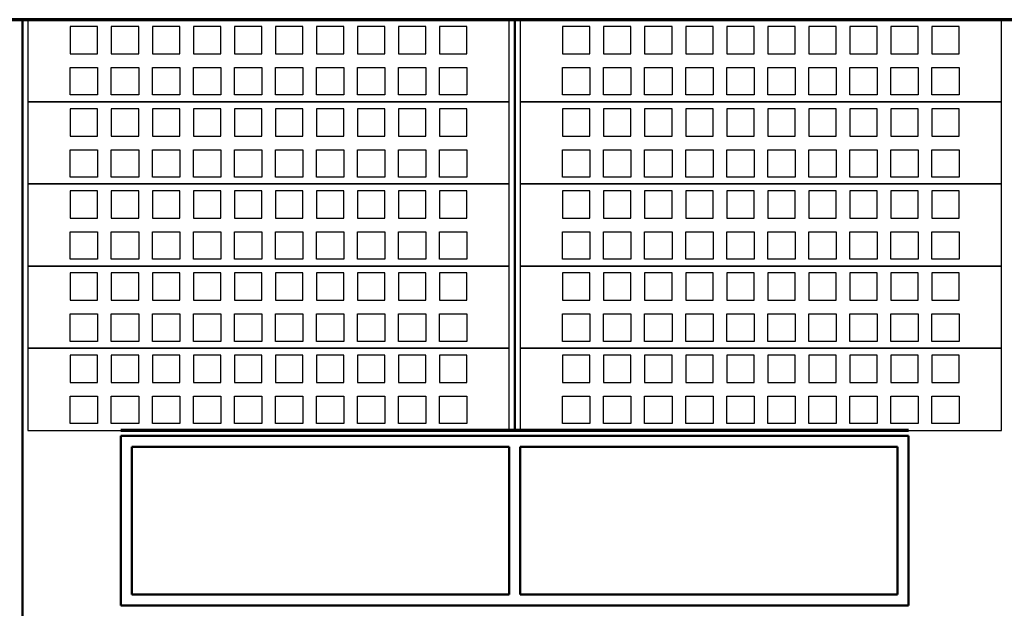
# Model space of a CAD drawing. Header units: millimetres. Extents: x 361 to 67326, y 666 to 56869.
# Tile 52 of 129: x 34449 to 38049, y 21756 to 23906. Entities that reach past the tile are written whole.
import ezdxf

# ---------------------------------------------------------------- set-up
doc = ezdxf.new("R2010")
doc.units = ezdxf.units.MM
doc.layers.add('vanarris', color=253, linetype='Continuous')

msp = doc.modelspace()

# ---------------------------------------------------------------- linework, layer by layer
at = {"layer": 'vanarris', "lineweight": 70}
for p, q in [((40933.9, 23906.2), (23983.9, 23906.2)), ((37698.9, 22406.2), (34818.9, 22406.2))]:
    msp.add_line(p, q, dxfattribs=at)
at = {"layer": 'vanarris', "lineweight": 50}
for p, q in [((34458.9, 23906.2), (34458.9, 19946.2)), ((36258.9, 23906.2), (36258.9, 22406.2)), ((37698.9, 22386.2), (34818.9, 22386.2)), ((34818.9, 22386.2), (34818.9, 21766.2)), ((37698.9, 22386.2), (37698.9, 21766.2)), ((36238.9, 22346.2), (34858.9, 22346.2)), ((34858.9, 22346.2), (34858.9, 21806.2)), ((36238.9, 22346.2), (36238.9, 21806.2)), ((37658.9, 22346.2), (36278.9, 22346.2)), ((36278.9, 22346.2), (36278.9, 21806.2)), ((37658.9, 21806.2), (37658.9, 22346.2)), ((34858.9, 21806.2), (36238.9, 21806.2)), ((36278.9, 21806.2), (37658.9, 21806.2)), ((34818.9, 21766.2), (37698.9, 21766.2))]:
    msp.add_line(p, q, dxfattribs=at)
at = {"layer": 'vanarris', "lineweight": 25}
for p, q in [((36238.9, 23906.2), (34478.9, 23906.2)), ((34478.9, 23906.2), (34478.9, 23606.2)), ((36238.9, 23606.2), (36238.9, 23906.2)), ((38038.9, 23906.2), (36278.9, 23906.2)), ((36278.9, 23906.2), (36278.9, 23606.2)), ((38038.9, 23606.2), (38038.9, 23906.2)), ((34733.9, 23881.2), (34633.9, 23881.2)), ((34633.9, 23881.2), (34633.9, 23781.2)), ((34733.9, 23781.2), (34733.9, 23881.2)), ((34883.9, 23881.2), (34783.9, 23881.2)), ((34783.9, 23881.2), (34783.9, 23781.2)), ((34883.9, 23781.2), (34883.9, 23881.2)), ((35033.9, 23881.2), (34933.9, 23881.2)), ((34933.9, 23881.2), (34933.9, 23781.2)), ((35033.9, 23781.2), (35033.9, 23881.2)), ((35183.9, 23881.2), (35083.9, 23881.2)), ((35083.9, 23881.2), (35083.9, 23781.2)), ((35183.9, 23781.2), (35183.9, 23881.2)), ((35333.9, 23881.2), (35233.9, 23881.2)), ((35233.9, 23881.2), (35233.9, 23781.2)), ((35333.9, 23781.2), (35333.9, 23881.2)), ((35483.9, 23881.2), (35383.9, 23881.2)), ((35383.9, 23881.2), (35383.9, 23781.2)), ((35483.9, 23781.2), (35483.9, 23881.2)), ((35633.9, 23881.2), (35533.9, 23881.2)), ((35533.9, 23881.2), (35533.9, 23781.2)), ((35633.9, 23781.2), (35633.9, 23881.2)), ((35783.9, 23881.2), (35683.9, 23881.2)), ((35683.9, 23881.2), (35683.9, 23781.2)), ((35783.9, 23781.2), (35783.9, 23881.2)), ((35933.9, 23881.2), (35833.9, 23881.2)), ((35833.9, 23881.2), (35833.9, 23781.2)), ((35933.9, 23781.2), (35933.9, 23881.2)), ((36083.9, 23881.2), (35983.9, 23881.2)), ((35983.9, 23881.2), (35983.9, 23781.2)), ((36083.9, 23781.2), (36083.9, 23881.2)), ((36533.9, 23881.2), (36433.9, 23881.2)), ((36433.9, 23881.2), (36433.9, 23781.2)), ((36533.9, 23781.2), (36533.9, 23881.2)), ((36683.9, 23881.2), (36583.9, 23881.2)), ((36583.9, 23881.2), (36583.9, 23781.2)), ((36683.9, 23781.2), (36683.9, 23881.2)), ((36833.9, 23881.2), (36733.9, 23881.2)), ((36733.9, 23881.2), (36733.9, 23781.2)), ((36833.9, 23781.2), (36833.9, 23881.2)), ((36983.9, 23881.2), (36883.9, 23881.2)), ((36883.9, 23881.2), (36883.9, 23781.2)), ((36983.9, 23781.2), (36983.9, 23881.2)), ((37133.9, 23881.2), (37033.9, 23881.2)), ((37033.9, 23881.2), (37033.9, 23781.2)), ((37133.9, 23781.2), (37133.9, 23881.2)), ((37283.9, 23881.2), (37183.9, 23881.2)), ((37183.9, 23881.2), (37183.9, 23781.2)), ((37283.9, 23781.2), (37283.9, 23881.2)), ((37433.9, 23881.2), (37333.9, 23881.2)), ((37333.9, 23881.2), (37333.9, 23781.2)), ((37433.9, 23781.2), (37433.9, 23881.2)), ((37583.9, 23881.2), (37483.9, 23881.2)), ((37483.9, 23881.2), (37483.9, 23781.2)), ((37583.9, 23781.2), (37583.9, 23881.2)), ((37733.9, 23881.2), (37633.9, 23881.2)), ((37633.9, 23881.2), (37633.9, 23781.2)), ((37733.9, 23781.2), (37733.9, 23881.2)), ((37883.9, 23881.2), (37783.9, 23881.2)), ((37783.9, 23881.2), (37783.9, 23781.2)), ((37883.9, 23781.2), (37883.9, 23881.2)), ((34633.9, 23781.2), (34733.9, 23781.2)), ((34783.9, 23781.2), (34883.9, 23781.2)), ((34933.9, 23781.2), (35033.9, 23781.2)), ((35083.9, 23781.2), (35183.9, 23781.2)), ((35233.9, 23781.2), (35333.9, 23781.2)), ((35383.9, 23781.2), (35483.9, 23781.2)), ((35533.9, 23781.2), (35633.9, 23781.2)), ((35683.9, 23781.2), (35783.9, 23781.2)), ((35833.9, 23781.2), (35933.9, 23781.2)), ((35983.9, 23781.2), (36083.9, 23781.2)), ((36433.9, 23781.2), (36533.9, 23781.2)), ((36583.9, 23781.2), (36683.9, 23781.2)), ((36733.9, 23781.2), (36833.9, 23781.2)), ((36883.9, 23781.2), (36983.9, 23781.2)), ((37033.9, 23781.2), (37133.9, 23781.2)), ((37183.9, 23781.2), (37283.9, 23781.2)), ((37333.9, 23781.2), (37433.9, 23781.2)), ((37483.9, 23781.2), (37583.9, 23781.2)), ((37633.9, 23781.2), (37733.9, 23781.2)), ((37783.9, 23781.2), (37883.9, 23781.2)), ((34633.9, 23631.2), (34633.9, 23731.2)), ((34633.9, 23731.2), (34733.9, 23731.2)), ((34733.9, 23731.2), (34733.9, 23631.2)), ((34783.9, 23631.2), (34783.9, 23731.2)), ((34783.9, 23731.2), (34883.9, 23731.2)), ((34883.9, 23731.2), (34883.9, 23631.2)), ((34933.9, 23631.2), (34933.9, 23731.2)), ((34933.9, 23731.2), (35033.9, 23731.2)), ((35033.9, 23731.2), (35033.9, 23631.2)), ((35083.9, 23631.2), (35083.9, 23731.2)), ((35083.9, 23731.2), (35183.9, 23731.2)), ((35183.9, 23731.2), (35183.9, 23631.2)), ((35233.9, 23631.2), (35233.9, 23731.2)), ((35233.9, 23731.2), (35333.9, 23731.2)), ((35333.9, 23731.2), (35333.9, 23631.2)), ((35383.9, 23631.2), (35383.9, 23731.2)), ((35383.9, 23731.2), (35483.9, 23731.2)), ((35483.9, 23731.2), (35483.9, 23631.2)), ((35533.9, 23631.2), (35533.9, 23731.2)), ((35533.9, 23731.2), (35633.9, 23731.2)), ((35633.9, 23731.2), (35633.9, 23631.2)), ((35683.9, 23631.2), (35683.9, 23731.2)), ((35683.9, 23731.2), (35783.9, 23731.2)), ((35783.9, 23731.2), (35783.9, 23631.2)), ((35833.9, 23631.2), (35833.9, 23731.2)), ((35833.9, 23731.2), (35933.9, 23731.2)), ((35933.9, 23731.2), (35933.9, 23631.2)), ((35983.9, 23631.2), (35983.9, 23731.2)), ((35983.9, 23731.2), (36083.9, 23731.2)), ((36083.9, 23731.2), (36083.9, 23631.2)), ((36433.9, 23631.2), (36433.9, 23731.2)), ((36433.9, 23731.2), (36533.9, 23731.2)), ((36533.9, 23731.2), (36533.9, 23631.2)), ((36583.9, 23631.2), (36583.9, 23731.2)), ((36583.9, 23731.2), (36683.9, 23731.2)), ((36683.9, 23731.2), (36683.9, 23631.2)), ((36733.9, 23631.2), (36733.9, 23731.2)), ((36733.9, 23731.2), (36833.9, 23731.2)), ((36833.9, 23731.2), (36833.9, 23631.2)), ((36883.9, 23631.2), (36883.9, 23731.2)), ((36883.9, 23731.2), (36983.9, 23731.2)), ((36983.9, 23731.2), (36983.9, 23631.2)), ((37033.9, 23631.2), (37033.9, 23731.2)), ((37033.9, 23731.2), (37133.9, 23731.2)), ((37133.9, 23731.2), (37133.9, 23631.2)), ((37183.9, 23631.2), (37183.9, 23731.2)), ((37183.9, 23731.2), (37283.9, 23731.2)), ((37283.9, 23731.2), (37283.9, 23631.2)), ((37333.9, 23631.2), (37333.9, 23731.2)), ((37333.9, 23731.2), (37433.9, 23731.2)), ((37433.9, 23731.2), (37433.9, 23631.2)), ((37483.9, 23631.2), (37483.9, 23731.2)), ((37483.9, 23731.2), (37583.9, 23731.2)), ((37583.9, 23731.2), (37583.9, 23631.2)), ((37633.9, 23631.2), (37633.9, 23731.2)), ((37633.9, 23731.2), (37733.9, 23731.2)), ((37733.9, 23731.2), (37733.9, 23631.2)), ((37783.9, 23631.2), (37783.9, 23731.2)), ((37783.9, 23731.2), (37883.9, 23731.2)), ((37883.9, 23731.2), (37883.9, 23631.2)), ((34733.9, 23631.2), (34633.9, 23631.2)), ((34883.9, 23631.2), (34783.9, 23631.2)), ((35033.9, 23631.2), (34933.9, 23631.2)), ((35183.9, 23631.2), (35083.9, 23631.2)), ((35333.9, 23631.2), (35233.9, 23631.2)), ((35483.9, 23631.2), (35383.9, 23631.2)), ((35633.9, 23631.2), (35533.9, 23631.2)), ((35783.9, 23631.2), (35683.9, 23631.2)), ((35933.9, 23631.2), (35833.9, 23631.2)), ((36083.9, 23631.2), (35983.9, 23631.2)), ((36533.9, 23631.2), (36433.9, 23631.2)), ((36683.9, 23631.2), (36583.9, 23631.2)), ((36833.9, 23631.2), (36733.9, 23631.2)), ((36983.9, 23631.2), (36883.9, 23631.2)), ((37133.9, 23631.2), (37033.9, 23631.2)), ((37283.9, 23631.2), (37183.9, 23631.2)), ((37433.9, 23631.2), (37333.9, 23631.2)), ((37583.9, 23631.2), (37483.9, 23631.2)), ((37733.9, 23631.2), (37633.9, 23631.2)), ((37883.9, 23631.2), (37783.9, 23631.2)), ((36238.9, 23606.2), (34478.9, 23606.2)), ((34478.9, 23606.2), (34478.9, 23306.2)), ((34478.9, 23606.2), (36238.9, 23606.2)), ((34733.9, 23581.2), (34633.9, 23581.2)), ((34633.9, 23581.2), (34633.9, 23481.2)), ((34733.9, 23481.2), (34733.9, 23581.2)), ((34883.9, 23581.2), (34783.9, 23581.2)), ((34783.9, 23581.2), (34783.9, 23481.2)), ((34883.9, 23481.2), (34883.9, 23581.2)), ((35033.9, 23581.2), (34933.9, 23581.2)), ((34933.9, 23581.2), (34933.9, 23481.2)), ((35033.9, 23481.2), (35033.9, 23581.2)), ((35183.9, 23581.2), (35083.9, 23581.2)), ((35083.9, 23581.2), (35083.9, 23481.2)), ((35183.9, 23481.2), (35183.9, 23581.2)), ((35333.9, 23581.2), (35233.9, 23581.2)), ((35233.9, 23581.2), (35233.9, 23481.2)), ((35333.9, 23481.2), (35333.9, 23581.2)), ((35483.9, 23581.2), (35383.9, 23581.2)), ((35383.9, 23581.2), (35383.9, 23481.2)), ((35483.9, 23481.2), (35483.9, 23581.2)), ((35633.9, 23581.2), (35533.9, 23581.2)), ((35533.9, 23581.2), (35533.9, 23481.2)), ((35633.9, 23481.2), (35633.9, 23581.2)), ((35783.9, 23581.2), (35683.9, 23581.2)), ((35683.9, 23581.2), (35683.9, 23481.2)), ((35783.9, 23481.2), (35783.9, 23581.2)), ((35933.9, 23581.2), (35833.9, 23581.2)), ((35833.9, 23581.2), (35833.9, 23481.2)), ((35933.9, 23481.2), (35933.9, 23581.2)), ((36083.9, 23581.2), (35983.9, 23581.2)), ((35983.9, 23581.2), (35983.9, 23481.2)), ((36083.9, 23481.2), (36083.9, 23581.2)), ((36238.9, 23306.2), (36238.9, 23606.2)), ((38038.9, 23606.2), (36278.9, 23606.2)), ((36278.9, 23606.2), (36278.9, 23306.2)), ((36278.9, 23606.2), (38038.9, 23606.2)), ((36533.9, 23581.2), (36433.9, 23581.2)), ((36433.9, 23581.2), (36433.9, 23481.2)), ((36533.9, 23481.2), (36533.9, 23581.2)), ((36683.9, 23581.2), (36583.9, 23581.2)), ((36583.9, 23581.2), (36583.9, 23481.2)), ((36683.9, 23481.2), (36683.9, 23581.2)), ((36833.9, 23581.2), (36733.9, 23581.2)), ((36733.9, 23581.2), (36733.9, 23481.2)), ((36833.9, 23481.2), (36833.9, 23581.2)), ((36983.9, 23581.2), (36883.9, 23581.2)), ((36883.9, 23581.2), (36883.9, 23481.2)), ((36983.9, 23481.2), (36983.9, 23581.2)), ((37133.9, 23581.2), (37033.9, 23581.2)), ((37033.9, 23581.2), (37033.9, 23481.2)), ((37133.9, 23481.2), (37133.9, 23581.2)), ((37283.9, 23581.2), (37183.9, 23581.2)), ((37183.9, 23581.2), (37183.9, 23481.2)), ((37283.9, 23481.2), (37283.9, 23581.2)), ((37433.9, 23581.2), (37333.9, 23581.2)), ((37333.9, 23581.2), (37333.9, 23481.2)), ((37433.9, 23481.2), (37433.9, 23581.2)), ((37583.9, 23581.2), (37483.9, 23581.2)), ((37483.9, 23581.2), (37483.9, 23481.2)), ((37583.9, 23481.2), (37583.9, 23581.2)), ((37733.9, 23581.2), (37633.9, 23581.2)), ((37633.9, 23581.2), (37633.9, 23481.2)), ((37733.9, 23481.2), (37733.9, 23581.2)), ((37883.9, 23581.2), (37783.9, 23581.2)), ((37783.9, 23581.2), (37783.9, 23481.2)), ((37883.9, 23481.2), (37883.9, 23581.2)), ((38038.9, 23306.2), (38038.9, 23606.2)), ((34633.9, 23481.2), (34733.9, 23481.2)), ((34783.9, 23481.2), (34883.9, 23481.2)), ((34933.9, 23481.2), (35033.9, 23481.2)), ((35083.9, 23481.2), (35183.9, 23481.2)), ((35233.9, 23481.2), (35333.9, 23481.2)), ((35383.9, 23481.2), (35483.9, 23481.2)), ((35533.9, 23481.2), (35633.9, 23481.2)), ((35683.9, 23481.2), (35783.9, 23481.2)), ((35833.9, 23481.2), (35933.9, 23481.2)), ((35983.9, 23481.2), (36083.9, 23481.2)), ((36433.9, 23481.2), (36533.9, 23481.2)), ((36583.9, 23481.2), (36683.9, 23481.2)), ((36733.9, 23481.2), (36833.9, 23481.2)), ((36883.9, 23481.2), (36983.9, 23481.2)), ((37033.9, 23481.2), (37133.9, 23481.2)), ((37183.9, 23481.2), (37283.9, 23481.2)), ((37333.9, 23481.2), (37433.9, 23481.2)), ((37483.9, 23481.2), (37583.9, 23481.2)), ((37633.9, 23481.2), (37733.9, 23481.2)), ((37783.9, 23481.2), (37883.9, 23481.2)), ((34633.9, 23331.2), (34633.9, 23431.2)), ((34633.9, 23431.2), (34733.9, 23431.2)), ((34733.9, 23431.2), (34733.9, 23331.2)), ((34783.9, 23331.2), (34783.9, 23431.2)), ((34783.9, 23431.2), (34883.9, 23431.2)), ((34883.9, 23431.2), (34883.9, 23331.2)), ((34933.9, 23331.2), (34933.9, 23431.2)), ((34933.9, 23431.2), (35033.9, 23431.2)), ((35033.9, 23431.2), (35033.9, 23331.2)), ((35083.9, 23331.2), (35083.9, 23431.2)), ((35083.9, 23431.2), (35183.9, 23431.2)), ((35183.9, 23431.2), (35183.9, 23331.2)), ((35233.9, 23331.2), (35233.9, 23431.2)), ((35233.9, 23431.2), (35333.9, 23431.2)), ((35333.9, 23431.2), (35333.9, 23331.2)), ((35383.9, 23331.2), (35383.9, 23431.2)), ((35383.9, 23431.2), (35483.9, 23431.2)), ((35483.9, 23431.2), (35483.9, 23331.2)), ((35533.9, 23331.2), (35533.9, 23431.2)), ((35533.9, 23431.2), (35633.9, 23431.2)), ((35633.9, 23431.2), (35633.9, 23331.2)), ((35683.9, 23331.2), (35683.9, 23431.2)), ((35683.9, 23431.2), (35783.9, 23431.2)), ((35783.9, 23431.2), (35783.9, 23331.2)), ((35833.9, 23331.2), (35833.9, 23431.2)), ((35833.9, 23431.2), (35933.9, 23431.2)), ((35933.9, 23431.2), (35933.9, 23331.2)), ((35983.9, 23331.2), (35983.9, 23431.2)), ((35983.9, 23431.2), (36083.9, 23431.2)), ((36083.9, 23431.2), (36083.9, 23331.2)), ((36433.9, 23331.2), (36433.9, 23431.2)), ((36433.9, 23431.2), (36533.9, 23431.2)), ((36533.9, 23431.2), (36533.9, 23331.2)), ((36583.9, 23331.2), (36583.9, 23431.2)), ((36583.9, 23431.2), (36683.9, 23431.2)), ((36683.9, 23431.2), (36683.9, 23331.2)), ((36733.9, 23331.2), (36733.9, 23431.2)), ((36733.9, 23431.2), (36833.9, 23431.2)), ((36833.9, 23431.2), (36833.9, 23331.2)), ((36883.9, 23331.2), (36883.9, 23431.2)), ((36883.9, 23431.2), (36983.9, 23431.2)), ((36983.9, 23431.2), (36983.9, 23331.2)), ((37033.9, 23331.2), (37033.9, 23431.2)), ((37033.9, 23431.2), (37133.9, 23431.2)), ((37133.9, 23431.2), (37133.9, 23331.2)), ((37183.9, 23331.2), (37183.9, 23431.2)), ((37183.9, 23431.2), (37283.9, 23431.2)), ((37283.9, 23431.2), (37283.9, 23331.2)), ((37333.9, 23331.2), (37333.9, 23431.2)), ((37333.9, 23431.2), (37433.9, 23431.2)), ((37433.9, 23431.2), (37433.9, 23331.2)), ((37483.9, 23331.2), (37483.9, 23431.2)), ((37483.9, 23431.2), (37583.9, 23431.2)), ((37583.9, 23431.2), (37583.9, 23331.2)), ((37633.9, 23331.2), (37633.9, 23431.2)), ((37633.9, 23431.2), (37733.9, 23431.2)), ((37733.9, 23431.2), (37733.9, 23331.2)), ((37783.9, 23331.2), (37783.9, 23431.2)), ((37783.9, 23431.2), (37883.9, 23431.2)), ((37883.9, 23431.2), (37883.9, 23331.2)), ((34733.9, 23331.2), (34633.9, 23331.2)), ((34883.9, 23331.2), (34783.9, 23331.2)), ((35033.9, 23331.2), (34933.9, 23331.2)), ((35183.9, 23331.2), (35083.9, 23331.2)), ((35333.9, 23331.2), (35233.9, 23331.2)), ((35483.9, 23331.2), (35383.9, 23331.2)), ((35633.9, 23331.2), (35533.9, 23331.2)), ((35783.9, 23331.2), (35683.9, 23331.2)), ((35933.9, 23331.2), (35833.9, 23331.2)), ((36083.9, 23331.2), (35983.9, 23331.2)), ((36533.9, 23331.2), (36433.9, 23331.2)), ((36683.9, 23331.2), (36583.9, 23331.2)), ((36833.9, 23331.2), (36733.9, 23331.2)), ((36983.9, 23331.2), (36883.9, 23331.2)), ((37133.9, 23331.2), (37033.9, 23331.2)), ((37283.9, 23331.2), (37183.9, 23331.2)), ((37433.9, 23331.2), (37333.9, 23331.2)), ((37583.9, 23331.2), (37483.9, 23331.2)), ((37733.9, 23331.2), (37633.9, 23331.2)), ((37883.9, 23331.2), (37783.9, 23331.2)), ((36238.9, 23306.2), (34478.9, 23306.2)), ((34478.9, 23306.2), (34478.9, 23006.2)), ((34478.9, 23306.2), (36238.9, 23306.2)), ((36238.9, 23006.2), (36238.9, 23306.2)), ((38038.9, 23306.2), (36278.9, 23306.2)), ((36278.9, 23306.2), (36278.9, 23006.2)), ((36278.9, 23306.2), (38038.9, 23306.2)), ((38038.9, 23006.2), (38038.9, 23306.2)), ((34733.9, 23281.2), (34633.9, 23281.2)), ((34633.9, 23281.2), (34633.9, 23181.2)), ((34733.9, 23181.2), (34733.9, 23281.2)), ((34883.9, 23281.2), (34783.9, 23281.2)), ((34783.9, 23281.2), (34783.9, 23181.2)), ((34883.9, 23181.2), (34883.9, 23281.2)), ((35033.9, 23281.2), (34933.9, 23281.2)), ((34933.9, 23281.2), (34933.9, 23181.2)), ((35033.9, 23181.2), (35033.9, 23281.2)), ((35183.9, 23281.2), (35083.9, 23281.2)), ((35083.9, 23281.2), (35083.9, 23181.2)), ((35183.9, 23181.2), (35183.9, 23281.2)), ((35333.9, 23281.2), (35233.9, 23281.2)), ((35233.9, 23281.2), (35233.9, 23181.2)), ((35333.9, 23181.2), (35333.9, 23281.2)), ((35483.9, 23281.2), (35383.9, 23281.2)), ((35383.9, 23281.2), (35383.9, 23181.2)), ((35483.9, 23181.2), (35483.9, 23281.2)), ((35633.9, 23281.2), (35533.9, 23281.2)), ((35533.9, 23281.2), (35533.9, 23181.2)), ((35633.9, 23181.2), (35633.9, 23281.2)), ((35783.9, 23281.2), (35683.9, 23281.2)), ((35683.9, 23281.2), (35683.9, 23181.2)), ((35783.9, 23181.2), (35783.9, 23281.2)), ((35933.9, 23281.2), (35833.9, 23281.2)), ((35833.9, 23281.2), (35833.9, 23181.2)), ((35933.9, 23181.2), (35933.9, 23281.2)), ((36083.9, 23281.2), (35983.9, 23281.2)), ((35983.9, 23281.2), (35983.9, 23181.2)), ((36083.9, 23181.2), (36083.9, 23281.2)), ((36533.9, 23281.2), (36433.9, 23281.2)), ((36433.9, 23281.2), (36433.9, 23181.2)), ((36533.9, 23181.2), (36533.9, 23281.2)), ((36683.9, 23281.2), (36583.9, 23281.2)), ((36583.9, 23281.2), (36583.9, 23181.2)), ((36683.9, 23181.2), (36683.9, 23281.2)), ((36833.9, 23281.2), (36733.9, 23281.2)), ((36733.9, 23281.2), (36733.9, 23181.2)), ((36833.9, 23181.2), (36833.9, 23281.2)), ((36983.9, 23281.2), (36883.9, 23281.2)), ((36883.9, 23281.2), (36883.9, 23181.2)), ((36983.9, 23181.2), (36983.9, 23281.2)), ((37133.9, 23281.2), (37033.9, 23281.2)), ((37033.9, 23281.2), (37033.9, 23181.2)), ((37133.9, 23181.2), (37133.9, 23281.2)), ((37283.9, 23281.2), (37183.9, 23281.2)), ((37183.9, 23281.2), (37183.9, 23181.2)), ((37283.9, 23181.2), (37283.9, 23281.2)), ((37433.9, 23281.2), (37333.9, 23281.2)), ((37333.9, 23281.2), (37333.9, 23181.2)), ((37433.9, 23181.2), (37433.9, 23281.2)), ((37583.9, 23281.2), (37483.9, 23281.2)), ((37483.9, 23281.2), (37483.9, 23181.2)), ((37583.9, 23181.2), (37583.9, 23281.2)), ((37733.9, 23281.2), (37633.9, 23281.2)), ((37633.9, 23281.2), (37633.9, 23181.2)), ((37733.9, 23181.2), (37733.9, 23281.2)), ((37883.9, 23281.2), (37783.9, 23281.2)), ((37783.9, 23281.2), (37783.9, 23181.2)), ((37883.9, 23181.2), (37883.9, 23281.2)), ((34633.9, 23181.2), (34733.9, 23181.2)), ((34783.9, 23181.2), (34883.9, 23181.2)), ((34933.9, 23181.2), (35033.9, 23181.2)), ((35083.9, 23181.2), (35183.9, 23181.2)), ((35233.9, 23181.2), (35333.9, 23181.2)), ((35383.9, 23181.2), (35483.9, 23181.2)), ((35533.9, 23181.2), (35633.9, 23181.2)), ((35683.9, 23181.2), (35783.9, 23181.2)), ((35833.9, 23181.2), (35933.9, 23181.2)), ((35983.9, 23181.2), (36083.9, 23181.2)), ((36433.9, 23181.2), (36533.9, 23181.2)), ((36583.9, 23181.2), (36683.9, 23181.2)), ((36733.9, 23181.2), (36833.9, 23181.2)), ((36883.9, 23181.2), (36983.9, 23181.2)), ((37033.9, 23181.2), (37133.9, 23181.2)), ((37183.9, 23181.2), (37283.9, 23181.2)), ((37333.9, 23181.2), (37433.9, 23181.2)), ((37483.9, 23181.2), (37583.9, 23181.2)), ((37633.9, 23181.2), (37733.9, 23181.2)), ((37783.9, 23181.2), (37883.9, 23181.2)), ((34633.9, 23031.2), (34633.9, 23131.2)), ((34633.9, 23131.2), (34733.9, 23131.2)), ((34733.9, 23131.2), (34733.9, 23031.2)), ((34783.9, 23031.2), (34783.9, 23131.2)), ((34783.9, 23131.2), (34883.9, 23131.2)), ((34883.9, 23131.2), (34883.9, 23031.2)), ((34933.9, 23031.2), (34933.9, 23131.2)), ((34933.9, 23131.2), (35033.9, 23131.2)), ((35033.9, 23131.2), (35033.9, 23031.2)), ((35083.9, 23031.2), (35083.9, 23131.2)), ((35083.9, 23131.2), (35183.9, 23131.2)), ((35183.9, 23131.2), (35183.9, 23031.2)), ((35233.9, 23031.2), (35233.9, 23131.2)), ((35233.9, 23131.2), (35333.9, 23131.2)), ((35333.9, 23131.2), (35333.9, 23031.2)), ((35383.9, 23031.2), (35383.9, 23131.2)), ((35383.9, 23131.2), (35483.9, 23131.2)), ((35483.9, 23131.2), (35483.9, 23031.2)), ((35533.9, 23031.2), (35533.9, 23131.2)), ((35533.9, 23131.2), (35633.9, 23131.2)), ((35633.9, 23131.2), (35633.9, 23031.2)), ((35683.9, 23031.2), (35683.9, 23131.2)), ((35683.9, 23131.2), (35783.9, 23131.2)), ((35783.9, 23131.2), (35783.9, 23031.2)), ((35833.9, 23031.2), (35833.9, 23131.2)), ((35833.9, 23131.2), (35933.9, 23131.2)), ((35933.9, 23131.2), (35933.9, 23031.2)), ((35983.9, 23031.2), (35983.9, 23131.2)), ((35983.9, 23131.2), (36083.9, 23131.2)), ((36083.9, 23131.2), (36083.9, 23031.2)), ((36433.9, 23031.2), (36433.9, 23131.2)), ((36433.9, 23131.2), (36533.9, 23131.2)), ((36533.9, 23131.2), (36533.9, 23031.2)), ((36583.9, 23031.2), (36583.9, 23131.2)), ((36583.9, 23131.2), (36683.9, 23131.2)), ((36683.9, 23131.2), (36683.9, 23031.2)), ((36733.9, 23031.2), (36733.9, 23131.2)), ((36733.9, 23131.2), (36833.9, 23131.2)), ((36833.9, 23131.2), (36833.9, 23031.2)), ((36883.9, 23031.2), (36883.9, 23131.2)), ((36883.9, 23131.2), (36983.9, 23131.2)), ((36983.9, 23131.2), (36983.9, 23031.2)), ((37033.9, 23031.2), (37033.9, 23131.2)), ((37033.9, 23131.2), (37133.9, 23131.2)), ((37133.9, 23131.2), (37133.9, 23031.2)), ((37183.9, 23031.2), (37183.9, 23131.2)), ((37183.9, 23131.2), (37283.9, 23131.2)), ((37283.9, 23131.2), (37283.9, 23031.2)), ((37333.9, 23031.2), (37333.9, 23131.2)), ((37333.9, 23131.2), (37433.9, 23131.2)), ((37433.9, 23131.2), (37433.9, 23031.2)), ((37483.9, 23031.2), (37483.9, 23131.2)), ((37483.9, 23131.2), (37583.9, 23131.2)), ((37583.9, 23131.2), (37583.9, 23031.2)), ((37633.9, 23031.2), (37633.9, 23131.2)), ((37633.9, 23131.2), (37733.9, 23131.2)), ((37733.9, 23131.2), (37733.9, 23031.2)), ((37783.9, 23031.2), (37783.9, 23131.2)), ((37783.9, 23131.2), (37883.9, 23131.2)), ((37883.9, 23131.2), (37883.9, 23031.2)), ((36238.9, 23006.2), (34478.9, 23006.2)), ((34478.9, 23006.2), (34478.9, 22706.2)), ((34478.9, 23006.2), (36238.9, 23006.2)), ((34733.9, 23031.2), (34633.9, 23031.2)), ((34883.9, 23031.2), (34783.9, 23031.2)), ((35033.9, 23031.2), (34933.9, 23031.2)), ((35183.9, 23031.2), (35083.9, 23031.2)), ((35333.9, 23031.2), (35233.9, 23031.2)), ((35483.9, 23031.2), (35383.9, 23031.2)), ((35633.9, 23031.2), (35533.9, 23031.2)), ((35783.9, 23031.2), (35683.9, 23031.2)), ((35933.9, 23031.2), (35833.9, 23031.2)), ((36083.9, 23031.2), (35983.9, 23031.2)), ((36238.9, 22706.2), (36238.9, 23006.2)), ((38038.9, 23006.2), (36278.9, 23006.2)), ((36278.9, 23006.2), (36278.9, 22706.2)), ((36278.9, 23006.2), (38038.9, 23006.2)), ((36533.9, 23031.2), (36433.9, 23031.2)), ((36683.9, 23031.2), (36583.9, 23031.2)), ((36833.9, 23031.2), (36733.9, 23031.2)), ((36983.9, 23031.2), (36883.9, 23031.2)), ((37133.9, 23031.2), (37033.9, 23031.2)), ((37283.9, 23031.2), (37183.9, 23031.2)), ((37433.9, 23031.2), (37333.9, 23031.2)), ((37583.9, 23031.2), (37483.9, 23031.2)), ((37733.9, 23031.2), (37633.9, 23031.2)), ((37883.9, 23031.2), (37783.9, 23031.2)), ((38038.9, 22706.2), (38038.9, 23006.2)), ((34733.9, 22981.2), (34633.9, 22981.2)), ((34633.9, 22981.2), (34633.9, 22881.2)), ((34733.9, 22881.2), (34733.9, 22981.2)), ((34883.9, 22981.2), (34783.9, 22981.2)), ((34783.9, 22981.2), (34783.9, 22881.2)), ((34883.9, 22881.2), (34883.9, 22981.2)), ((35033.9, 22981.2), (34933.9, 22981.2)), ((34933.9, 22981.2), (34933.9, 22881.2)), ((35033.9, 22881.2), (35033.9, 22981.2)), ((35183.9, 22981.2), (35083.9, 22981.2)), ((35083.9, 22981.2), (35083.9, 22881.2)), ((35183.9, 22881.2), (35183.9, 22981.2)), ((35333.9, 22981.2), (35233.9, 22981.2)), ((35233.9, 22981.2), (35233.9, 22881.2)), ((35333.9, 22881.2), (35333.9, 22981.2)), ((35483.9, 22981.2), (35383.9, 22981.2)), ((35383.9, 22981.2), (35383.9, 22881.2)), ((35483.9, 22881.2), (35483.9, 22981.2)), ((35633.9, 22981.2), (35533.9, 22981.2)), ((35533.9, 22981.2), (35533.9, 22881.2)), ((35633.9, 22881.2), (35633.9, 22981.2)), ((35783.9, 22981.2), (35683.9, 22981.2)), ((35683.9, 22981.2), (35683.9, 22881.2)), ((35783.9, 22881.2), (35783.9, 22981.2)), ((35933.9, 22981.2), (35833.9, 22981.2)), ((35833.9, 22981.2), (35833.9, 22881.2)), ((35933.9, 22881.2), (35933.9, 22981.2)), ((36083.9, 22981.2), (35983.9, 22981.2)), ((35983.9, 22981.2), (35983.9, 22881.2)), ((36083.9, 22881.2), (36083.9, 22981.2)), ((36533.9, 22981.2), (36433.9, 22981.2)), ((36433.9, 22981.2), (36433.9, 22881.2)), ((36533.9, 22881.2), (36533.9, 22981.2)), ((36683.9, 22981.2), (36583.9, 22981.2)), ((36583.9, 22981.2), (36583.9, 22881.2)), ((36683.9, 22881.2), (36683.9, 22981.2)), ((36833.9, 22981.2), (36733.9, 22981.2)), ((36733.9, 22981.2), (36733.9, 22881.2)), ((36833.9, 22881.2), (36833.9, 22981.2)), ((36983.9, 22981.2), (36883.9, 22981.2)), ((36883.9, 22981.2), (36883.9, 22881.2)), ((36983.9, 22881.2), (36983.9, 22981.2)), ((37133.9, 22981.2), (37033.9, 22981.2)), ((37033.9, 22981.2), (37033.9, 22881.2)), ((37133.9, 22881.2), (37133.9, 22981.2)), ((37283.9, 22981.2), (37183.9, 22981.2)), ((37183.9, 22981.2), (37183.9, 22881.2)), ((37283.9, 22881.2), (37283.9, 22981.2)), ((37433.9, 22981.2), (37333.9, 22981.2)), ((37333.9, 22981.2), (37333.9, 22881.2)), ((37433.9, 22881.2), (37433.9, 22981.2)), ((37583.9, 22981.2), (37483.9, 22981.2)), ((37483.9, 22981.2), (37483.9, 22881.2)), ((37583.9, 22881.2), (37583.9, 22981.2)), ((37733.9, 22981.2), (37633.9, 22981.2)), ((37633.9, 22981.2), (37633.9, 22881.2)), ((37733.9, 22881.2), (37733.9, 22981.2)), ((37883.9, 22981.2), (37783.9, 22981.2)), ((37783.9, 22981.2), (37783.9, 22881.2)), ((37883.9, 22881.2), (37883.9, 22981.2)), ((34633.9, 22881.2), (34733.9, 22881.2)), ((34783.9, 22881.2), (34883.9, 22881.2)), ((34933.9, 22881.2), (35033.9, 22881.2)), ((35083.9, 22881.2), (35183.9, 22881.2)), ((35233.9, 22881.2), (35333.9, 22881.2)), ((35383.9, 22881.2), (35483.9, 22881.2)), ((35533.9, 22881.2), (35633.9, 22881.2)), ((35683.9, 22881.2), (35783.9, 22881.2)), ((35833.9, 22881.2), (35933.9, 22881.2)), ((35983.9, 22881.2), (36083.9, 22881.2)), ((36433.9, 22881.2), (36533.9, 22881.2)), ((36583.9, 22881.2), (36683.9, 22881.2)), ((36733.9, 22881.2), (36833.9, 22881.2)), ((36883.9, 22881.2), (36983.9, 22881.2)), ((37033.9, 22881.2), (37133.9, 22881.2)), ((37183.9, 22881.2), (37283.9, 22881.2)), ((37333.9, 22881.2), (37433.9, 22881.2)), ((37483.9, 22881.2), (37583.9, 22881.2)), ((37633.9, 22881.2), (37733.9, 22881.2)), ((37783.9, 22881.2), (37883.9, 22881.2)), ((34633.9, 22731.2), (34633.9, 22831.2)), ((34633.9, 22831.2), (34733.9, 22831.2)), ((34733.9, 22831.2), (34733.9, 22731.2)), ((34783.9, 22731.2), (34783.9, 22831.2)), ((34783.9, 22831.2), (34883.9, 22831.2)), ((34883.9, 22831.2), (34883.9, 22731.2)), ((34933.9, 22731.2), (34933.9, 22831.2)), ((34933.9, 22831.2), (35033.9, 22831.2)), ((35033.9, 22831.2), (35033.9, 22731.2)), ((35083.9, 22731.2), (35083.9, 22831.2)), ((35083.9, 22831.2), (35183.9, 22831.2)), ((35183.9, 22831.2), (35183.9, 22731.2)), ((35233.9, 22731.2), (35233.9, 22831.2)), ((35233.9, 22831.2), (35333.9, 22831.2)), ((35333.9, 22831.2), (35333.9, 22731.2)), ((35383.9, 22731.2), (35383.9, 22831.2)), ((35383.9, 22831.2), (35483.9, 22831.2)), ((35483.9, 22831.2), (35483.9, 22731.2)), ((35533.9, 22731.2), (35533.9, 22831.2)), ((35533.9, 22831.2), (35633.9, 22831.2)), ((35633.9, 22831.2), (35633.9, 22731.2)), ((35683.9, 22731.2), (35683.9, 22831.2)), ((35683.9, 22831.2), (35783.9, 22831.2)), ((35783.9, 22831.2), (35783.9, 22731.2)), ((35833.9, 22731.2), (35833.9, 22831.2)), ((35833.9, 22831.2), (35933.9, 22831.2)), ((35933.9, 22831.2), (35933.9, 22731.2)), ((35983.9, 22731.2), (35983.9, 22831.2)), ((35983.9, 22831.2), (36083.9, 22831.2)), ((36083.9, 22831.2), (36083.9, 22731.2)), ((36433.9, 22731.2), (36433.9, 22831.2)), ((36433.9, 22831.2), (36533.9, 22831.2)), ((36533.9, 22831.2), (36533.9, 22731.2)), ((36583.9, 22731.2), (36583.9, 22831.2)), ((36583.9, 22831.2), (36683.9, 22831.2)), ((36683.9, 22831.2), (36683.9, 22731.2)), ((36733.9, 22731.2), (36733.9, 22831.2)), ((36733.9, 22831.2), (36833.9, 22831.2)), ((36833.9, 22831.2), (36833.9, 22731.2)), ((36883.9, 22731.2), (36883.9, 22831.2)), ((36883.9, 22831.2), (36983.9, 22831.2)), ((36983.9, 22831.2), (36983.9, 22731.2)), ((37033.9, 22731.2), (37033.9, 22831.2)), ((37033.9, 22831.2), (37133.9, 22831.2)), ((37133.9, 22831.2), (37133.9, 22731.2)), ((37183.9, 22731.2), (37183.9, 22831.2)), ((37183.9, 22831.2), (37283.9, 22831.2)), ((37283.9, 22831.2), (37283.9, 22731.2)), ((37333.9, 22731.2), (37333.9, 22831.2)), ((37333.9, 22831.2), (37433.9, 22831.2)), ((37433.9, 22831.2), (37433.9, 22731.2)), ((37483.9, 22731.2), (37483.9, 22831.2)), ((37483.9, 22831.2), (37583.9, 22831.2)), ((37583.9, 22831.2), (37583.9, 22731.2)), ((37633.9, 22731.2), (37633.9, 22831.2)), ((37633.9, 22831.2), (37733.9, 22831.2)), ((37733.9, 22831.2), (37733.9, 22731.2)), ((37783.9, 22731.2), (37783.9, 22831.2)), ((37783.9, 22831.2), (37883.9, 22831.2)), ((37883.9, 22831.2), (37883.9, 22731.2)), ((34733.9, 22731.2), (34633.9, 22731.2)), ((34883.9, 22731.2), (34783.9, 22731.2)), ((35033.9, 22731.2), (34933.9, 22731.2)), ((35183.9, 22731.2), (35083.9, 22731.2)), ((35333.9, 22731.2), (35233.9, 22731.2)), ((35483.9, 22731.2), (35383.9, 22731.2)), ((35633.9, 22731.2), (35533.9, 22731.2)), ((35783.9, 22731.2), (35683.9, 22731.2)), ((35933.9, 22731.2), (35833.9, 22731.2)), ((36083.9, 22731.2), (35983.9, 22731.2)), ((36533.9, 22731.2), (36433.9, 22731.2)), ((36683.9, 22731.2), (36583.9, 22731.2)), ((36833.9, 22731.2), (36733.9, 22731.2)), ((36983.9, 22731.2), (36883.9, 22731.2)), ((37133.9, 22731.2), (37033.9, 22731.2)), ((37283.9, 22731.2), (37183.9, 22731.2)), ((37433.9, 22731.2), (37333.9, 22731.2)), ((37583.9, 22731.2), (37483.9, 22731.2)), ((37733.9, 22731.2), (37633.9, 22731.2)), ((37883.9, 22731.2), (37783.9, 22731.2)), ((36238.9, 22706.2), (34478.9, 22706.2)), ((34478.9, 22706.2), (34478.9, 22406.2)), ((34478.9, 22706.2), (36238.9, 22706.2)), ((34733.9, 22681.2), (34633.9, 22681.2)), ((34633.9, 22681.2), (34633.9, 22581.2)), ((34733.9, 22581.2), (34733.9, 22681.2)), ((34883.9, 22681.2), (34783.9, 22681.2)), ((34783.9, 22681.2), (34783.9, 22581.2)), ((34883.9, 22581.2), (34883.9, 22681.2)), ((35033.9, 22681.2), (34933.9, 22681.2)), ((34933.9, 22681.2), (34933.9, 22581.2)), ((35033.9, 22581.2), (35033.9, 22681.2)), ((35183.9, 22681.2), (35083.9, 22681.2)), ((35083.9, 22681.2), (35083.9, 22581.2)), ((35183.9, 22581.2), (35183.9, 22681.2)), ((35333.9, 22681.2), (35233.9, 22681.2)), ((35233.9, 22681.2), (35233.9, 22581.2)), ((35333.9, 22581.2), (35333.9, 22681.2)), ((35483.9, 22681.2), (35383.9, 22681.2)), ((35383.9, 22681.2), (35383.9, 22581.2)), ((35483.9, 22581.2), (35483.9, 22681.2)), ((35633.9, 22681.2), (35533.9, 22681.2)), ((35533.9, 22681.2), (35533.9, 22581.2)), ((35633.9, 22581.2), (35633.9, 22681.2)), ((35783.9, 22681.2), (35683.9, 22681.2)), ((35683.9, 22681.2), (35683.9, 22581.2)), ((35783.9, 22581.2), (35783.9, 22681.2)), ((35933.9, 22681.2), (35833.9, 22681.2)), ((35833.9, 22681.2), (35833.9, 22581.2)), ((35933.9, 22581.2), (35933.9, 22681.2)), ((36083.9, 22681.2), (35983.9, 22681.2)), ((35983.9, 22681.2), (35983.9, 22581.2)), ((36083.9, 22581.2), (36083.9, 22681.2)), ((36238.9, 22406.2), (36238.9, 22706.2)), ((38038.9, 22706.2), (36278.9, 22706.2)), ((36278.9, 22706.2), (36278.9, 22406.2)), ((36278.9, 22706.2), (38038.9, 22706.2)), ((36533.9, 22681.2), (36433.9, 22681.2)), ((36433.9, 22681.2), (36433.9, 22581.2)), ((36533.9, 22581.2), (36533.9, 22681.2)), ((36683.9, 22681.2), (36583.9, 22681.2)), ((36583.9, 22681.2), (36583.9, 22581.2)), ((36683.9, 22581.2), (36683.9, 22681.2)), ((36833.9, 22681.2), (36733.9, 22681.2)), ((36733.9, 22681.2), (36733.9, 22581.2)), ((36833.9, 22581.2), (36833.9, 22681.2)), ((36983.9, 22681.2), (36883.9, 22681.2)), ((36883.9, 22681.2), (36883.9, 22581.2)), ((36983.9, 22581.2), (36983.9, 22681.2)), ((37133.9, 22681.2), (37033.9, 22681.2)), ((37033.9, 22681.2), (37033.9, 22581.2)), ((37133.9, 22581.2), (37133.9, 22681.2)), ((37283.9, 22681.2), (37183.9, 22681.2)), ((37183.9, 22681.2), (37183.9, 22581.2)), ((37283.9, 22581.2), (37283.9, 22681.2)), ((37433.9, 22681.2), (37333.9, 22681.2)), ((37333.9, 22681.2), (37333.9, 22581.2)), ((37433.9, 22581.2), (37433.9, 22681.2)), ((37583.9, 22681.2), (37483.9, 22681.2)), ((37483.9, 22681.2), (37483.9, 22581.2)), ((37583.9, 22581.2), (37583.9, 22681.2)), ((37733.9, 22681.2), (37633.9, 22681.2)), ((37633.9, 22681.2), (37633.9, 22581.2)), ((37733.9, 22581.2), (37733.9, 22681.2)), ((37883.9, 22681.2), (37783.9, 22681.2)), ((37783.9, 22681.2), (37783.9, 22581.2)), ((37883.9, 22581.2), (37883.9, 22681.2)), ((38038.9, 22406.2), (38038.9, 22706.2)), ((34633.9, 22581.2), (34733.9, 22581.2)), ((34783.9, 22581.2), (34883.9, 22581.2)), ((34933.9, 22581.2), (35033.9, 22581.2)), ((35083.9, 22581.2), (35183.9, 22581.2)), ((35233.9, 22581.2), (35333.9, 22581.2)), ((35383.9, 22581.2), (35483.9, 22581.2)), ((35533.9, 22581.2), (35633.9, 22581.2)), ((35683.9, 22581.2), (35783.9, 22581.2)), ((35833.9, 22581.2), (35933.9, 22581.2)), ((35983.9, 22581.2), (36083.9, 22581.2)), ((36433.9, 22581.2), (36533.9, 22581.2)), ((36583.9, 22581.2), (36683.9, 22581.2)), ((36733.9, 22581.2), (36833.9, 22581.2)), ((36883.9, 22581.2), (36983.9, 22581.2)), ((37033.9, 22581.2), (37133.9, 22581.2)), ((37183.9, 22581.2), (37283.9, 22581.2)), ((37333.9, 22581.2), (37433.9, 22581.2)), ((37483.9, 22581.2), (37583.9, 22581.2)), ((37633.9, 22581.2), (37733.9, 22581.2)), ((37783.9, 22581.2), (37883.9, 22581.2)), ((34633.9, 22431.2), (34633.9, 22531.2)), ((34633.9, 22531.2), (34733.9, 22531.2)), ((34733.9, 22531.2), (34733.9, 22431.2)), ((34783.9, 22431.2), (34783.9, 22531.2)), ((34783.9, 22531.2), (34883.9, 22531.2)), ((34883.9, 22531.2), (34883.9, 22431.2)), ((34933.9, 22431.2), (34933.9, 22531.2)), ((34933.9, 22531.2), (35033.9, 22531.2)), ((35033.9, 22531.2), (35033.9, 22431.2)), ((35083.9, 22431.2), (35083.9, 22531.2)), ((35083.9, 22531.2), (35183.9, 22531.2)), ((35183.9, 22531.2), (35183.9, 22431.2)), ((35233.9, 22431.2), (35233.9, 22531.2)), ((35233.9, 22531.2), (35333.9, 22531.2)), ((35333.9, 22531.2), (35333.9, 22431.2)), ((35383.9, 22431.2), (35383.9, 22531.2)), ((35383.9, 22531.2), (35483.9, 22531.2)), ((35483.9, 22531.2), (35483.9, 22431.2)), ((35533.9, 22431.2), (35533.9, 22531.2)), ((35533.9, 22531.2), (35633.9, 22531.2)), ((35633.9, 22531.2), (35633.9, 22431.2)), ((35683.9, 22431.2), (35683.9, 22531.2)), ((35683.9, 22531.2), (35783.9, 22531.2)), ((35783.9, 22531.2), (35783.9, 22431.2)), ((35833.9, 22431.2), (35833.9, 22531.2)), ((35833.9, 22531.2), (35933.9, 22531.2)), ((35933.9, 22531.2), (35933.9, 22431.2)), ((35983.9, 22431.2), (35983.9, 22531.2)), ((35983.9, 22531.2), (36083.9, 22531.2)), ((36083.9, 22531.2), (36083.9, 22431.2)), ((36433.9, 22431.2), (36433.9, 22531.2)), ((36433.9, 22531.2), (36533.9, 22531.2)), ((36533.9, 22531.2), (36533.9, 22431.2)), ((36583.9, 22431.2), (36583.9, 22531.2)), ((36583.9, 22531.2), (36683.9, 22531.2)), ((36683.9, 22531.2), (36683.9, 22431.2)), ((36733.9, 22431.2), (36733.9, 22531.2)), ((36733.9, 22531.2), (36833.9, 22531.2)), ((36833.9, 22531.2), (36833.9, 22431.2)), ((36883.9, 22431.2), (36883.9, 22531.2)), ((36883.9, 22531.2), (36983.9, 22531.2)), ((36983.9, 22531.2), (36983.9, 22431.2)), ((37033.9, 22431.2), (37033.9, 22531.2)), ((37033.9, 22531.2), (37133.9, 22531.2)), ((37133.9, 22531.2), (37133.9, 22431.2)), ((37183.9, 22431.2), (37183.9, 22531.2)), ((37183.9, 22531.2), (37283.9, 22531.2)), ((37283.9, 22531.2), (37283.9, 22431.2)), ((37333.9, 22431.2), (37333.9, 22531.2)), ((37333.9, 22531.2), (37433.9, 22531.2)), ((37433.9, 22531.2), (37433.9, 22431.2)), ((37483.9, 22431.2), (37483.9, 22531.2)), ((37483.9, 22531.2), (37583.9, 22531.2)), ((37583.9, 22531.2), (37583.9, 22431.2)), ((37633.9, 22431.2), (37633.9, 22531.2)), ((37633.9, 22531.2), (37733.9, 22531.2)), ((37733.9, 22531.2), (37733.9, 22431.2)), ((37783.9, 22431.2), (37783.9, 22531.2)), ((37783.9, 22531.2), (37883.9, 22531.2)), ((37883.9, 22531.2), (37883.9, 22431.2)), ((34733.9, 22431.2), (34633.9, 22431.2)), ((34883.9, 22431.2), (34783.9, 22431.2)), ((35033.9, 22431.2), (34933.9, 22431.2)), ((35183.9, 22431.2), (35083.9, 22431.2)), ((35333.9, 22431.2), (35233.9, 22431.2)), ((35483.9, 22431.2), (35383.9, 22431.2)), ((35633.9, 22431.2), (35533.9, 22431.2)), ((35783.9, 22431.2), (35683.9, 22431.2)), ((35933.9, 22431.2), (35833.9, 22431.2)), ((36083.9, 22431.2), (35983.9, 22431.2)), ((36533.9, 22431.2), (36433.9, 22431.2)), ((36683.9, 22431.2), (36583.9, 22431.2)), ((36833.9, 22431.2), (36733.9, 22431.2)), ((36983.9, 22431.2), (36883.9, 22431.2)), ((37133.9, 22431.2), (37033.9, 22431.2)), ((37283.9, 22431.2), (37183.9, 22431.2)), ((37433.9, 22431.2), (37333.9, 22431.2)), ((37583.9, 22431.2), (37483.9, 22431.2)), ((37733.9, 22431.2), (37633.9, 22431.2)), ((37883.9, 22431.2), (37783.9, 22431.2)), ((34478.9, 22406.2), (36238.9, 22406.2)), ((36278.9, 22406.2), (38038.9, 22406.2))]:
    msp.add_line(p, q, dxfattribs=at)

doc.saveas('drawing.dxf')
